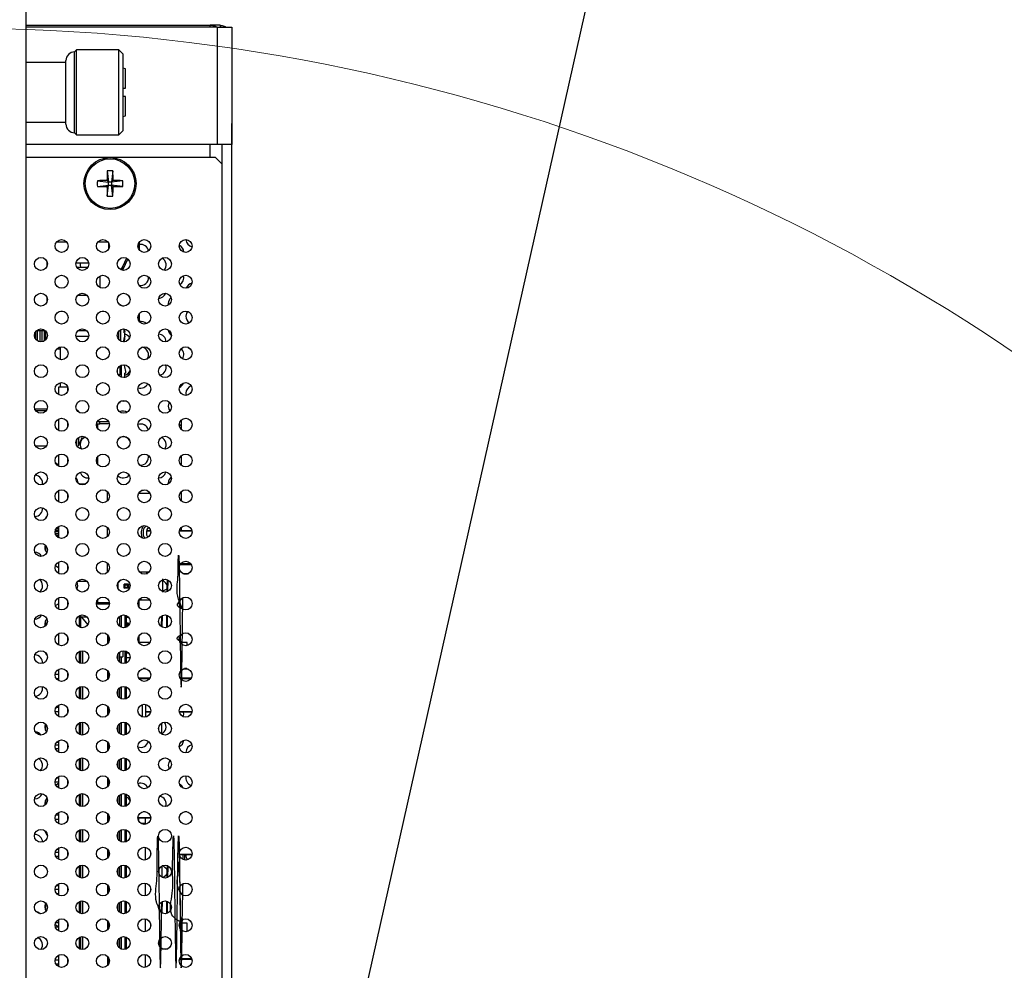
# Model space of a CAD drawing. Header units: millimetres. Extents: x 0 to 844, y -2 to 552.
# Tile 32 of 151: x 476 to 492, y 240 to 255. Entities that reach past the tile are written whole.
import ezdxf

# ---------------------------------------------------------------- set-up
doc = ezdxf.new("R2010")
doc.units = ezdxf.units.MM
doc.styles.get("Standard").update_dxf_attribs({"font": 'GOTHIC.TTF'})
doc.dimstyles.new('SLDDIMSTYLE3', dxfattribs={"dimtxt": 0.18, "dimasz": 3.9624, "dimexe": 0, "dimexo": 0.0625, "dimgap": 0, "dimtad": 0, "dimtih": 1, "dimtoh": 1, "dimdec": 0, "dimrnd": 1e-09, "dimzin": 0, "dimdsep": 46, "dimtxsty": 'STANDARD', "dimsah": 1, "dimcen": 0.09, "dimadec": 0, "dimazin": 0, "dimtfac": 3.9624, "dimtdec": 0, "dimtofl": 0, "dimtmove": 0, "dimatfit": 3, "dimfxl": 1, "dimfrac": 2, "dimtolj": 1, "dimtzin": 0, "dimarcsym": 0})

msp = doc.modelspace()

# ---------------------------------------------------------------- linework, layer by layer
at = {"color": 7, "linetype": 'Continuous', "lineweight": 25}
for p, q in [((476.5, 301.964), (476.5, 178.686)), ((476.5, 254.627), (479.331, 254.627)), ((479.437, 254.598), (476.5, 254.598)), ((479.483, 254.627), (479.331, 254.627)), ((479.331, 254.598), (479.331, 254.627)), ((479.437, 254.598), (479.437, 252.798)), ((479.437, 254.598), (479.665, 254.598)), ((479.483, 254.627), (479.483, 254.598)), ((479.665, 254.598), (479.665, 252.798)), ((477.28, 254.251), (477.247, 254.219)), ((477.247, 252.978), (477.247, 254.219)), ((477.93, 254.251), (477.28, 254.251)), ((477.28, 252.945), (477.28, 254.251)), ((477.995, 254.186), (477.93, 254.251)), ((477.93, 252.945), (477.93, 254.251)), ((477.995, 253.011), (477.995, 254.186)), ((477.116, 254.056), (476.5, 254.056)), ((477.116, 253.109), (477.116, 254.088)), ((478.028, 253.958), (477.995, 253.971)), ((478.028, 253.664), (478.028, 253.958)), ((477.995, 253.664), (478.028, 253.664)), ((478.028, 253.533), (477.995, 253.533)), ((478.028, 253.239), (478.028, 253.533)), ((477.995, 253.226), (478.028, 253.239)), ((476.5, 253.141), (477.116, 253.141)), ((479.665, 253.118), (479.665, 253.118)), ((479.665, 252.798), (479.665, 253.118)), ((477.247, 252.978), (477.28, 252.945)), ((477.28, 252.945), (477.93, 252.945)), ((477.93, 252.945), (477.995, 253.011)), ((479.437, 252.798), (476.5, 252.798)), ((479.665, 252.798), (479.437, 252.798)), ((479.513, 252.498), (479.513, 252.798)), ((479.516, 230.698), (479.516, 252.798)), ((479.665, 252.798), (479.665, 252.798)), ((479.665, 252.478), (479.665, 252.798)), ((479.665, 230.698), (479.665, 252.798)), ((479.413, 252.598), (476.5, 252.598)), ((479.513, 252.498), (479.413, 252.598)), ((479.513, 252.529), (479.516, 252.529)), ((479.513, 232.698), (479.513, 252.498)), ((479.665, 252.478), (479.665, 252.478)), ((477.75, 252.393), (477.77, 252.222)), ((477.837, 252.393), (477.816, 252.222)), ((477.598, 252.242), (477.77, 252.222)), ((477.598, 252.155), (477.77, 252.175)), ((477.747, 252.245), (477.77, 252.222)), ((477.77, 252.175), (477.747, 252.152)), ((477.75, 252.004), (477.77, 252.175)), ((477.816, 252.222), (477.77, 252.222)), ((477.77, 252.175), (477.77, 252.222)), ((477.77, 252.175), (477.816, 252.175)), ((477.816, 252.222), (477.839, 252.245)), ((477.988, 252.242), (477.816, 252.222)), ((477.816, 252.222), (477.816, 252.175)), ((477.839, 252.152), (477.816, 252.175)), ((477.988, 252.155), (477.816, 252.175)), ((477.837, 252.004), (477.816, 252.175)), ((477.127, 251.301), (476.971, 251.301)), ((477.762, 251.301), (477.606, 251.301)), ((477.767, 251.294), (477.767, 251.185)), ((478.244, 251.176), (478.244, 251.304)), ((476.821, 251.008), (476.821, 250.923)), ((476.83, 250.978), (476.821, 250.978)), ((477.465, 250.978), (477.269, 250.978)), ((478.048, 251.053), (477.986, 250.919)), ((478.065, 251.041), (477.986, 250.871)), ((477.449, 250.91), (477.284, 250.91)), ((477.635, 250.777), (477.635, 250.605)), ((477.986, 250.871), (477.984, 250.868)), ((477.986, 250.871), (477.986, 250.919)), ((477.986, 250.872), (477.989, 250.867)), ((477.443, 250.48), (477.291, 250.48)), ((478.07, 250.488), (478.101, 250.424)), ((476.821, 250.459), (476.821, 250.374)), ((477.94, 250.339), (477.999, 250.318)), ((478.687, 250.358), (478.689, 250.333)), ((477.035, 250.24), (477.064, 250.24)), ((477.67, 250.24), (477.699, 250.24)), ((478.244, 250.101), (478.244, 250.206)), ((478.223, 250.163), (478.237, 250.133)), ((478.244, 250.078), (478.244, 250.101)), ((476.651, 249.926), (476.651, 249.81)), ((476.665, 249.941), (476.799, 249.941)), ((476.751, 249.771), (476.751, 249.941)), ((477.3, 249.941), (477.434, 249.941)), ((477.952, 249.948), (477.958, 249.957)), ((477.465, 249.851), (477.269, 249.851)), ((477.028, 249.656), (476.972, 249.656)), ((479.516, 249.598), (479.513, 249.598)), ((477.907, 249.292), (477.907, 249.347)), ((477.947, 249.264), (477.922, 249.264)), ((477.947, 249.264), (477.947, 249.402)), ((478.021, 249.386), (478.022, 249.387)), ((477.028, 249.14), (477.028, 249.075)), ((477.142, 249.075), (477, 249.075)), ((477, 249.075), (477, 248.959)), ((477.142, 249.075), (477.142, 249.01)), ((478.958, 248.98), (478.963, 248.946)), ((477.922, 248.829), (477.947, 248.839)), ((477.947, 248.839), (477.947, 248.853)), ((476.637, 248.741), (476.826, 248.741)), ((476.81, 248.71), (476.654, 248.71)), ((477.907, 248.743), (477.907, 248.798)), ((477, 248.582), (477, 248.41)), ((477.142, 248.531), (477.142, 248.462)), ((477.586, 248.51), (477.635, 248.51)), ((477.598, 248.545), (477.77, 248.545)), ((477.6, 248.51), (477.6, 248.445)), ((477.635, 248.51), (477.635, 248.545)), ((477.782, 248.51), (477.635, 248.51)), ((478.888, 248.422), (478.888, 248.57)), ((478.888, 248.475), (478.855, 248.498)), ((476.647, 248.171), (476.817, 248.171)), ((476.791, 248.171), (476.798, 248.148)), ((476.8, 248.171), (476.8, 248.15)), ((477, 248.034), (477, 247.862)), ((477.142, 247.982), (477.142, 247.913)), ((477.6, 248), (477.6, 247.896)), ((478.87, 247.895), (478.888, 247.91)), ((478.888, 247.874), (478.888, 248.022)), ((476.805, 247.741), (476.819, 247.72)), ((478.687, 247.602), (478.687, 247.588)), ((477, 247.481), (476.998, 247.484)), ((477, 247.485), (477, 247.313)), ((477.313, 247.59), (477.421, 247.59)), ((477.75, 247.473), (477.75, 247.325)), ((478.236, 247.452), (478.236, 247.44)), ((478.888, 247.325), (478.888, 247.473)), ((477.142, 247.434), (477.142, 247.364)), ((477.143, 247.43), (477.142, 247.43)), ((477.147, 247.38), (477.142, 247.38)), ((478.409, 247.44), (478.229, 247.44)), ((476.8, 247.06), (476.8, 247.053)), ((477, 246.853), (476.95, 246.853)), ((476.954, 246.878), (477, 246.878)), ((476.965, 246.903), (477, 246.903)), ((477, 246.91), (476.97, 246.91)), ((476.987, 246.928), (477, 246.928)), ((477, 246.936), (477, 246.765)), ((477.142, 246.885), (477.142, 246.816)), ((477.142, 246.878), (477.145, 246.878)), ((477.148, 246.86), (477.142, 246.86)), ((477.148, 246.853), (477.142, 246.853)), ((477.75, 246.924), (477.75, 246.776)), ((478.362, 246.875), (478.415, 246.875)), ((478.859, 246.875), (479.05, 246.875)), ((478.888, 246.9), (478.876, 246.911)), ((478.888, 246.875), (478.888, 246.924)), ((476.953, 246.828), (477, 246.828)), ((476.963, 246.803), (477, 246.803)), ((476.982, 246.778), (477, 246.778)), ((476.991, 246.77), (477, 246.77)), ((477.142, 246.828), (477.146, 246.828)), ((477.142, 246.82), (477.144, 246.82)), ((476.8, 246.648), (476.8, 246.569)), ((476.986, 246.378), (477, 246.378)), ((477, 246.388), (477, 246.216)), ((477.142, 246.336), (477.142, 246.267)), ((477.148, 246.3), (477.142, 246.3)), ((477.75, 246.376), (477.75, 246.228)), ((478.242, 246.24), (478.397, 246.24)), ((478.356, 246.21), (478.356, 246.24)), ((479.038, 246.355), (478.871, 246.355)), ((477.444, 246.09), (477.29, 246.09)), ((477.956, 246.115), (477.916, 246.075)), ((478.359, 246.214), (478.359, 246.211)), ((478.672, 245.936), (478.675, 246.118)), ((478.682, 245.941), (478.685, 246.112)), ((478.926, 246.207), (478.983, 246.207)), ((477.916, 245.978), (477.916, 246.075)), ((478.026, 246.035), (478.011, 246.05)), ((478.075, 246.05), (478.011, 246.05)), ((478.011, 245.986), (478.011, 246.05)), ((478.011, 245.986), (478.026, 246.001)), ((478.075, 245.986), (478.011, 245.986)), ((478.06, 246.035), (478.026, 246.035)), ((478.026, 246.001), (478.026, 246.035)), ((478.026, 246.001), (478.06, 246.001)), ((478.06, 246.035), (478.075, 246.05)), ((478.06, 246.001), (478.06, 246.035)), ((478.075, 245.986), (478.06, 246.001)), ((478.075, 246.05), (478.075, 245.986)), ((477, 245.839), (477, 245.667)), ((477.142, 245.788), (477.142, 245.719)), ((477.6, 245.805), (477.6, 245.768)), ((478.236, 245.807), (478.236, 245.7)), ((478.236, 245.807), (478.266, 245.807)), ((478.266, 245.807), (478.402, 245.807)), ((477.142, 245.768), (477.147, 245.768)), ((477.586, 245.768), (477.782, 245.768)), ((476.8, 245.484), (476.8, 245.407)), ((477.317, 245.565), (477.317, 245.415)), ((477.347, 245.547), (477.347, 245.576)), ((477.347, 245.382), (477.347, 245.547)), ((477.354, 245.545), (477.347, 245.547)), ((477.354, 245.545), (477.45, 245.424)), ((477.441, 245.545), (477.354, 245.545)), ((477.914, 245.524), (477.93, 245.545)), ((477.93, 245.545), (477.928, 245.545)), ((477.937, 245.547), (477.93, 245.545)), ((477.937, 245.554), (477.937, 245.547)), ((477.937, 245.547), (477.937, 245.404)), ((477.967, 245.386), (477.967, 245.572)), ((478.042, 245.569), (478.042, 245.388)), ((478.042, 245.545), (478.075, 245.545)), ((478.585, 245.396), (478.587, 245.563)), ((478.595, 245.391), (478.597, 245.569)), ((478.665, 245.385), (478.667, 245.573)), ((478.675, 245.387), (478.677, 245.568)), ((476.79, 245.436), (476.794, 245.402)), ((477.297, 245.415), (477.347, 245.415)), ((477.297, 245.415), (477.297, 245.408)), ((478.075, 245.45), (478.042, 245.45)), ((478.06, 245.435), (478.042, 245.435)), ((478.042, 245.401), (478.06, 245.401)), ((478.06, 245.435), (478.075, 245.45)), ((478.06, 245.401), (478.06, 245.435)), ((478.061, 245.4), (478.06, 245.401)), ((478.075, 245.45), (478.075, 245.412)), ((477, 245.29), (477, 245.119)), ((477.142, 245.239), (477.142, 245.17)), ((477.148, 245.195), (477.142, 245.195)), ((477.142, 245.187), (477.147, 245.187)), ((477.758, 245.271), (477.758, 245.255)), ((477.758, 245.255), (477.77, 245.255)), ((477.758, 245.138), (477.758, 245.255)), ((477.778, 245.173), (477.778, 245.236)), ((478.236, 245.258), (478.236, 245.151)), ((478.903, 245.22), (478.904, 245.288)), ((478.404, 245.154), (478.236, 245.154)), ((478.404, 245.153), (478.236, 245.153)), ((478.909, 245.154), (478.869, 245.154)), ((478.979, 245.153), (478.87, 245.153)), ((478.979, 245.153), (478.909, 245.154)), ((478.979, 245.109), (478.979, 245.153)), ((476.8, 245.002), (476.8, 244.993)), ((477.317, 245.016), (477.317, 244.844)), ((477.347, 244.833), (477.347, 245.027)), ((477.368, 245.029), (477.368, 244.831)), ((477.917, 244.88), (477.917, 244.981)), ((477.937, 245.005), (477.937, 244.855)), ((477.937, 244.935), (477.987, 244.935)), ((477.967, 244.837), (477.967, 244.935)), ((477.987, 245.028), (477.987, 244.935)), ((478.042, 245.021), (478.042, 244.84)), ((478.08, 244.991), (478.042, 244.991)), ((478.042, 244.926), (478.101, 244.926)), ((477, 244.742), (477, 244.57)), ((478.338, 244.753), (478.301, 244.753)), ((478.973, 244.753), (478.936, 244.753)), ((477, 244.664), (476.951, 244.664)), ((477, 244.597), (476.97, 244.597)), ((477, 244.724), (476.977, 244.724)), ((477.142, 244.69), (477.142, 244.621)), ((477.148, 244.664), (477.142, 244.664)), ((477.147, 244.641), (477.142, 244.641)), ((477.758, 244.59), (477.758, 244.722)), ((477.778, 244.624), (477.778, 244.688)), ((478.234, 244.605), (478.405, 244.605)), ((478.869, 244.605), (479.04, 244.605)), ((477.317, 244.467), (477.317, 244.296)), ((477.347, 244.284), (477.347, 244.479)), ((477.368, 244.481), (477.368, 244.282)), ((477.917, 244.331), (477.917, 244.432)), ((477.937, 244.457), (477.937, 244.307)), ((477.967, 244.289), (477.967, 244.474)), ((478.042, 244.472), (478.042, 244.291)), ((476.816, 244.329), (476.808, 244.319)), ((476.958, 244.146), (476.976, 244.156)), ((477, 244.156), (476.963, 244.156)), ((477, 244.193), (477, 244.021)), ((477.142, 244.142), (477.142, 244.073)), ((477.758, 244.041), (477.758, 244.173)), ((477.778, 244.075), (477.778, 244.139)), ((478.34, 244.01), (478.34, 244.204)), ((477, 244.089), (476.952, 244.089)), ((477, 244.029), (476.989, 244.029)), ((477.147, 244.089), (477.142, 244.089)), ((478.416, 244.085), (478.34, 244.085)), ((479.051, 244.085), (478.858, 244.085)), ((476.8, 243.905), (476.8, 243.812)), ((477.317, 243.919), (477.317, 243.747)), ((477.347, 243.736), (477.347, 243.93)), ((477.368, 243.932), (477.368, 243.734)), ((477.917, 243.783), (477.917, 243.883)), ((477.937, 243.908), (477.937, 243.758)), ((477.967, 243.74), (477.967, 243.926)), ((478.042, 243.923), (478.042, 243.742)), ((478.59, 243.788), (478.59, 243.92)), ((477, 243.581), (476.953, 243.581)), ((477, 243.521), (476.958, 243.521)), ((476.974, 243.623), (477, 243.623)), ((477, 243.644), (477, 243.473)), ((477.142, 243.593), (477.142, 243.524)), ((477.146, 243.581), (477.142, 243.581)), ((477.758, 243.493), (477.758, 243.625)), ((477.778, 243.527), (477.778, 243.59)), ((477.317, 243.37), (477.317, 243.199)), ((477.347, 243.187), (477.347, 243.381)), ((477.368, 243.383), (477.368, 243.185)), ((477.967, 243.191), (477.967, 243.377)), ((478.042, 243.375), (478.042, 243.194)), ((478.958, 243.467), (478.958, 243.46)), ((477.917, 243.234), (477.917, 243.335)), ((477.937, 243.359), (477.937, 243.209)), ((478.042, 243.358), (478.057, 243.367)), ((477, 243.073), (476.973, 243.073)), ((476.987, 243.087), (477, 243.087)), ((477, 243.096), (477, 242.924)), ((477.758, 242.944), (477.758, 243.076)), ((477, 243.013), (476.95, 243.013)), ((477, 242.946), (476.974, 242.946)), ((477.142, 243.045), (477.142, 242.975)), ((477.148, 243.013), (477.142, 243.013)), ((477.146, 242.99), (477.142, 242.989)), ((477.778, 242.978), (477.778, 243.042)), ((476.824, 242.772), (476.824, 242.738)), ((477.317, 242.821), (477.317, 242.65)), ((477.347, 242.639), (477.347, 242.833)), ((477.368, 242.835), (477.368, 242.637)), ((477.917, 242.685), (477.917, 242.786)), ((477.937, 242.811), (477.937, 242.661)), ((477.967, 242.643), (477.967, 242.828)), ((478.042, 242.826), (478.042, 242.645)), ((476.79, 242.679), (476.792, 242.657)), ((476.8, 242.728), (476.8, 242.664)), ((476.824, 242.738), (476.831, 242.735)), ((477, 242.505), (476.96, 242.505)), ((477, 242.547), (477, 242.375)), ((477.142, 242.496), (477.142, 242.427)), ((477.758, 242.395), (477.758, 242.527)), ((477.778, 242.429), (477.778, 242.493)), ((478.22, 242.464), (478.232, 242.464)), ((478.315, 242.464), (478.22, 242.464)), ((478.232, 242.464), (478.232, 242.414)), ((478.232, 242.464), (478.332, 242.464)), ((478.232, 242.464), (478.232, 242.464)), ((478.415, 242.464), (478.315, 242.464)), ((478.332, 242.464), (478.415, 242.464)), ((478.332, 242.464), (478.332, 242.363)), ((478.332, 242.464), (478.332, 242.464)), ((478.415, 242.464), (478.415, 242.435)), ((478.415, 242.464), (478.415, 242.464)), ((477, 242.438), (476.953, 242.438)), ((477, 242.378), (476.996, 242.378)), ((477.146, 242.438), (477.142, 242.438)), ((478.265, 242.379), (478.332, 242.379)), ((476.8, 242.259), (476.8, 242.237)), ((477.317, 242.273), (477.317, 242.101)), ((477.347, 242.09), (477.347, 242.284)), ((477.368, 242.286), (477.368, 242.088)), ((477.917, 242.137), (477.917, 242.237)), ((477.937, 242.262), (477.937, 242.112)), ((477.967, 242.094), (477.967, 242.28)), ((478.042, 242.277), (478.042, 242.096)), ((478.332, 242.011), (478.332, 241.814)), ((477, 241.93), (476.952, 241.93)), ((477, 241.87), (476.96, 241.87)), ((477, 241.997), (476.997, 241.997)), ((477, 241.998), (477, 241.827)), ((477.142, 241.947), (477.142, 241.878)), ((477.147, 241.93), (477.142, 241.93)), ((477.758, 241.847), (477.758, 241.979)), ((477.778, 241.881), (477.778, 241.944)), ((478.415, 241.939), (478.415, 241.887)), ((478.416, 241.9), (478.418, 241.9)), ((478.856, 241.9), (479.053, 241.9)), ((478.915, 241.824), (478.917, 241.9)), ((478.936, 241.9), (478.937, 241.816)), ((477.317, 241.724), (477.317, 241.553)), ((477.347, 241.541), (477.347, 241.735)), ((477.368, 241.737), (477.368, 241.539)), ((477.937, 241.713), (477.937, 241.563)), ((477.967, 241.546), (477.967, 241.731)), ((478.042, 241.729), (478.042, 241.548)), ((478.591, 241.553), (478.594, 241.727)), ((478.681, 241.551), (478.683, 241.711)), ((477.917, 241.588), (477.917, 241.689)), ((477, 241.422), (476.969, 241.422)), ((477, 241.45), (477, 241.278)), ((477.758, 241.298), (477.758, 241.43)), ((478.332, 241.462), (478.332, 241.266)), ((478.908, 241.279), (478.91, 241.452)), ((477, 241.362), (476.95, 241.362)), ((477, 241.295), (476.978, 241.295)), ((477.142, 241.399), (477.142, 241.329)), ((477.148, 241.362), (477.142, 241.362)), ((477.142, 241.34), (477.146, 241.34)), ((477.778, 241.332), (477.778, 241.396)), ((478.415, 241.39), (478.415, 241.338)), ((476.8, 241.152), (476.8, 241.055)), ((477.317, 241.175), (477.317, 241.004)), ((477.347, 240.993), (477.347, 241.187)), ((477.368, 241.189), (477.368, 240.991)), ((477.917, 241.039), (477.917, 241.14)), ((477.937, 241.165), (477.937, 241.015)), ((477.967, 240.997), (477.967, 241.182)), ((478.042, 241.18), (478.042, 240.999)), ((478.594, 241.018), (478.596, 241.179)), ((478.674, 240.998), (478.676, 241.179)), ((478.584, 241.008), (478.585, 241.074)), ((478.674, 240.998), (478.674, 241.017)), ((477, 240.854), (476.958, 240.854)), ((477, 240.901), (477, 240.73)), ((477.142, 240.85), (477.142, 240.781)), ((477.758, 240.749), (477.758, 240.881)), ((477.778, 240.784), (477.778, 240.847)), ((478.332, 240.914), (478.332, 240.717)), ((478.415, 240.841), (478.415, 240.789)), ((478.909, 240.847), (478.86, 240.847)), ((478.979, 240.846), (478.86, 240.846)), ((478.979, 240.846), (478.909, 240.847)), ((478.978, 240.719), (478.979, 240.846)), ((477, 240.787), (476.954, 240.787)), ((477.142, 240.794), (477.146, 240.793)), ((477.144, 240.787), (477.142, 240.787)), ((477.317, 240.627), (477.317, 240.455)), ((477.347, 240.444), (477.347, 240.638)), ((477.368, 240.64), (477.368, 240.442)), ((477.917, 240.491), (477.917, 240.591)), ((477.937, 240.616), (477.937, 240.466)), ((477.967, 240.448), (477.967, 240.634)), ((478.042, 240.632), (478.042, 240.451)), ((477, 240.346), (476.99, 240.346)), ((477, 240.353), (477, 240.181)), ((478.332, 240.365), (478.332, 240.169)), ((478.665, 240.446), (478.608, 240.446)), ((477, 240.279), (476.951, 240.279)), ((477, 240.219), (476.963, 240.219)), ((476.967, 240.212), (476.977, 240.219)), ((477.142, 240.301), (477.142, 240.232)), ((477.143, 240.3), (477.142, 240.3)), ((477.148, 240.279), (477.142, 240.279)), ((477.758, 240.201), (477.758, 240.333)), ((477.778, 240.235), (477.778, 240.299)), ((478.415, 240.293), (478.415, 240.241)), ((478.861, 240.298), (479.048, 240.298))]:
    msp.add_line(p, q, dxfattribs=at)
at = {"color": 8, "linetype": 'Continuous', "lineweight": 25}
for p, q in [((479.331, 252.598), (479.331, 252.798)), ((478.237, 251.294), (478.237, 251.185)), ((476.681, 249.783), (476.681, 249.941)), ((476.721, 249.769), (476.721, 249.941)), ((476.781, 249.941), (476.781, 249.782)), ((476.801, 249.939), (476.801, 249.797)), ((477.921, 249.926), (477.921, 249.81)), ((477.952, 249.954), (477.952, 249.948)), ((477.952, 249.948), (477.952, 249.782)), ((476.997, 249.656), (476.997, 249.678)), ((477.004, 249.682), (477.004, 249.656)), ((477.935, 249.264), (477.935, 249.247)), ((477.965, 249.411), (477.965, 249.227)), ((477.307, 248.703), (477.307, 248.691)), ((477.277, 248.263), (477.277, 248.181)), ((477.307, 248.301), (477.307, 248.177)), ((478.417, 246.865), (478.36, 246.865)), ((479.052, 246.865), (478.856, 246.865)), ((479.042, 246.348), (478.867, 246.348)), ((478.879, 246.365), (479.03, 246.365)), ((478.359, 246.214), (478.366, 246.214)), ((478.908, 246.214), (479.001, 246.214)), ((478.266, 245.836), (478.266, 245.807)), ((477.142, 245.748), (477.148, 245.748)), ((477.585, 245.748), (477.783, 245.748)), ((478.022, 245.576), (478.022, 245.382)), ((478.022, 245.027), (478.022, 244.833)), ((478.994, 244.747), (478.915, 244.747)), ((478.23, 244.613), (478.409, 244.613)), ((478.398, 244.595), (478.241, 244.595)), ((478.865, 244.613), (479.044, 244.613)), ((479.033, 244.595), (478.876, 244.595)), ((478.022, 244.478), (478.022, 244.285)), ((478.29, 244.013), (478.29, 244.202)), ((478.34, 244.095), (478.418, 244.095)), ((478.856, 244.095), (479.053, 244.095)), ((478.022, 243.93), (478.022, 243.736)), ((478.54, 243.812), (478.54, 243.853)), ((478.022, 243.381), (478.022, 243.187)), ((478.022, 242.833), (478.022, 242.639)), ((478.338, 242.558), (478.3, 242.558)), ((478.973, 242.558), (478.935, 242.558)), ((478.022, 242.284), (478.022, 242.09)), ((478.415, 241.907), (478.418, 241.907)), ((478.855, 241.907), (479.053, 241.907)), ((478.022, 241.735), (478.022, 241.541)), ((478.022, 241.187), (478.022, 240.993)), ((478.022, 240.638), (478.022, 240.444)), ((478.416, 240.288), (478.415, 240.288)), ((479.051, 240.288), (478.858, 240.288)), ((478.863, 240.306), (479.045, 240.306))]:
    msp.add_line(p, q, dxfattribs=at)
at = {"color": 7, "linetype": 'Continuous', "lineweight": 25, "flags": 128}
for points in [[(477.335, 250.978), (477.332, 250.949), (477.338, 250.91)], [(477.986, 250.919), (477.961, 250.886), (477.953, 250.879)], [(478.984, 250.237), (478.967, 250.207), (478.958, 250.162)], [(478.416, 250.165), (478.416, 250.162), (478.418, 250.137)], [(478.024, 249.93), (478.023, 249.93), (478.022, 249.93), (478.02, 249.93), (478.018, 249.93), (478.016, 249.929), (478.014, 249.929), (478.011, 249.929), (478.008, 249.928)], [(478.009, 249.908), (478.009, 249.911), (478.008, 249.918)], [(478.008, 249.908), (478.011, 249.908), (478.014, 249.908), (478.016, 249.908), (478.018, 249.907), (478.02, 249.907), (478.022, 249.907), (478.023, 249.907), (478.024, 249.907)], [(478.018, 249.857), (478.018, 249.857), (478.02, 249.857), (478.022, 249.857), (478.023, 249.857), (478.024, 249.857)], [(478.99, 249.686), (478.993, 249.684), (479.029, 249.659)], [(478.022, 249.387), (478.017, 249.404), (478.012, 249.418)], [(478.037, 249.291), (478.036, 249.291), (478.035, 249.291), (478.033, 249.291), (478.031, 249.29), (478.029, 249.29), (478.027, 249.29), (478.024, 249.29), (478.021, 249.289)], [(477.968, 248.864), (477.993, 248.861), (478.028, 248.866)], [(478.703, 248.844), (478.696, 248.829), (478.687, 248.783)], [(477.319, 248.684), (477.317, 248.688), (477.307, 248.703)], [(478.615, 248.674), (478.58, 248.696), (478.566, 248.701)], [(478.687, 248.783), (478.696, 248.738), (478.713, 248.708)], [(477.366, 248.321), (477.366, 248.321), (477.363, 248.309)], [(477.332, 248.192), (477.341, 248.147), (477.353, 248.124)], [(477, 247.875), (476.993, 247.883), (476.959, 247.906)], [(478.266, 247.483), (478.309, 247.492), (478.322, 247.498)], [(476.991, 247.319), (476.993, 247.321), (477, 247.328)], [(476.972, 246.91), (476.993, 246.927), (476.994, 246.928)], [(477, 246.3), (476.993, 246.308), (476.955, 246.333)], [(477.422, 245.945), (477.405, 245.94), (477.388, 245.931)], [(476.956, 245.72), (476.993, 245.745), (477, 245.753)], [(476.823, 245.518), (476.799, 245.481), (476.79, 245.436)], [(476.999, 245.119), (476.993, 245.126), (476.972, 245.143)], [(478.917, 244.015), (478.925, 244.057), (478.921, 244.085)], [(476.799, 243.906), (476.799, 243.906), (476.79, 243.86)], [(476.79, 243.86), (476.799, 243.815), (476.818, 243.784)], [(478.564, 243.351), (478.58, 243.357), (478.618, 243.381)], [(478.714, 243.346), (478.696, 243.315), (478.687, 243.27)], [(478.687, 243.27), (478.696, 243.224), (478.703, 243.21)], [(476.961, 242.966), (476.993, 242.989), (477, 242.996)], [(478.101, 242.729), (478.077, 242.763), (478.042, 242.787)], [(476.824, 242.763), (476.799, 242.725), (476.79, 242.679)], [(477, 241.968), (476.993, 241.976), (476.982, 241.985)], [(476.803, 241.159), (476.799, 241.149), (476.79, 241.104)], [(476.79, 241.104), (476.799, 241.058), (476.813, 241.033)], [(476.722, 240.991), (476.683, 241.017), (476.657, 241.024)]]:
    msp.add_lwpolyline(points, dxfattribs=at)
at = {"color": 7, "linetype": 'Continuous', "lineweight": 25}
for centre, radius in [((477.793, 252.198), 0.4), ((477.793, 252.198), 0.38), ((477.049, 251.24), 0.0991), ((477.684, 251.24), 0.0991), ((478.319, 251.24), 0.0991), ((478.954, 251.24), 0.0991), ((476.732, 250.965), 0.0991), ((477.367, 250.965), 0.0991), ((478.002, 250.965), 0.0991), ((478.637, 250.965), 0.0991), ((477.049, 250.691), 0.0991), ((477.684, 250.691), 0.0991), ((478.319, 250.691), 0.0991), ((478.954, 250.691), 0.0991), ((476.732, 250.417), 0.0991), ((477.367, 250.417), 0.0991), ((478.002, 250.417), 0.0991), ((478.637, 250.417), 0.0991), ((477.049, 250.142), 0.0991), ((477.684, 250.142), 0.0991), ((478.319, 250.142), 0.0991), ((478.954, 250.142), 0.0991), ((476.732, 249.868), 0.0991), ((477.367, 249.868), 0.0991), ((478.002, 249.868), 0.0991), ((478.637, 249.868), 0.0991), ((477.049, 249.594), 0.0991), ((477.684, 249.594), 0.0991), ((478.319, 249.594), 0.0991), ((478.954, 249.594), 0.0991), ((476.732, 249.319), 0.0991), ((477.367, 249.319), 0.0991), ((478.002, 249.319), 0.0991), ((478.637, 249.319), 0.0991), ((477.049, 249.045), 0.0991), ((477.684, 249.045), 0.0991), ((478.319, 249.045), 0.0991), ((478.954, 249.045), 0.0991), ((476.732, 248.771), 0.0991), ((477.367, 248.771), 0.0991), ((478.002, 248.771), 0.0991), ((478.637, 248.771), 0.0991), ((477.049, 248.496), 0.0991), ((477.684, 248.496), 0.0991), ((478.319, 248.496), 0.0991), ((478.954, 248.496), 0.0991), ((476.732, 248.222), 0.0991), ((477.367, 248.222), 0.0991), ((478.002, 248.222), 0.0991), ((478.637, 248.222), 0.0991), ((477.049, 247.948), 0.0991), ((477.684, 247.948), 0.0991), ((478.319, 247.948), 0.0991), ((478.954, 247.948), 0.0991), ((476.732, 247.673), 0.0991), ((477.367, 247.673), 0.0991), ((478.002, 247.673), 0.0991), ((478.637, 247.673), 0.0991), ((477.049, 247.399), 0.0991), ((477.684, 247.399), 0.0991), ((478.319, 247.399), 0.0991), ((478.954, 247.399), 0.0991), ((476.732, 247.125), 0.0991), ((477.367, 247.125), 0.0991), ((478.002, 247.125), 0.0991), ((478.637, 247.125), 0.0991), ((477.049, 246.85), 0.0991), ((477.684, 246.85), 0.0991), ((478.319, 246.85), 0.0991), ((478.954, 246.85), 0.0991), ((476.732, 246.576), 0.0991), ((477.367, 246.576), 0.0991), ((478.002, 246.576), 0.0991), ((478.637, 246.576), 0.0991), ((477.049, 246.302), 0.0991), ((477.684, 246.302), 0.0991), ((478.319, 246.302), 0.0991), ((478.954, 246.302), 0.0991), ((476.732, 246.027), 0.0991), ((477.367, 246.027), 0.0991), ((478.002, 246.027), 0.0991), ((478.637, 246.027), 0.0991), ((477.049, 245.753), 0.0991), ((477.684, 245.753), 0.0991), ((478.319, 245.753), 0.0991), ((478.954, 245.753), 0.0991), ((476.732, 245.479), 0.0991), ((477.367, 245.479), 0.0991), ((478.002, 245.479), 0.0991), ((478.637, 245.479), 0.0991), ((477.049, 245.204), 0.0991), ((477.684, 245.204), 0.0991), ((478.319, 245.204), 0.0991), ((478.954, 245.204), 0.0991), ((476.732, 244.93), 0.0991), ((477.367, 244.93), 0.0991), ((478.002, 244.93), 0.0991), ((478.637, 244.93), 0.0991), ((477.049, 244.656), 0.0991), ((477.684, 244.656), 0.0991), ((478.319, 244.656), 0.0991), ((478.954, 244.656), 0.0991), ((476.732, 244.382), 0.0991), ((477.367, 244.382), 0.0991), ((478.002, 244.382), 0.0991), ((478.637, 244.382), 0.0991), ((477.049, 244.107), 0.0991), ((477.684, 244.107), 0.0991), ((478.319, 244.107), 0.0991), ((478.954, 244.107), 0.0991), ((476.732, 243.833), 0.0991), ((477.367, 243.833), 0.0991), ((478.002, 243.833), 0.0991), ((478.637, 243.833), 0.0991), ((477.049, 243.559), 0.0991), ((477.684, 243.559), 0.0991), ((478.319, 243.559), 0.0991), ((478.954, 243.559), 0.0991), ((476.732, 243.284), 0.0991), ((477.367, 243.284), 0.0991), ((478.002, 243.284), 0.0991), ((478.637, 243.284), 0.0991), ((477.049, 243.01), 0.0991), ((477.684, 243.01), 0.0991), ((478.319, 243.01), 0.0991), ((478.954, 243.01), 0.0991), ((476.732, 242.736), 0.0991), ((477.367, 242.736), 0.0991), ((478.002, 242.736), 0.0991), ((478.637, 242.736), 0.0991), ((477.049, 242.461), 0.0991), ((477.684, 242.461), 0.0991), ((478.319, 242.461), 0.0991), ((478.954, 242.461), 0.0991), ((476.732, 242.187), 0.0991), ((477.367, 242.187), 0.0991), ((478.002, 242.187), 0.0991), ((478.637, 242.187), 0.0991), ((477.049, 241.913), 0.0991), ((477.684, 241.913), 0.0991), ((478.319, 241.913), 0.0991), ((478.954, 241.913), 0.0991), ((476.732, 241.638), 0.0991), ((477.367, 241.638), 0.0991), ((478.002, 241.638), 0.0991), ((478.637, 241.638), 0.0991), ((477.049, 241.364), 0.0991), ((477.684, 241.364), 0.0991), ((478.319, 241.364), 0.0991), ((478.954, 241.364), 0.0991), ((476.732, 241.09), 0.0991), ((477.367, 241.09), 0.0991), ((478.002, 241.09), 0.0991), ((478.637, 241.09), 0.0991), ((477.049, 240.815), 0.0991), ((477.684, 240.815), 0.0991), ((478.319, 240.815), 0.0991), ((478.954, 240.815), 0.0991), ((476.732, 240.541), 0.0991), ((477.367, 240.541), 0.0991), ((478.002, 240.541), 0.0991), ((478.637, 240.541), 0.0991), ((477.049, 240.267), 0.0991), ((477.684, 240.267), 0.0991), ((478.319, 240.267), 0.0991), ((478.954, 240.267), 0.0991)]:
    msp.add_circle(centre, radius, dxfattribs=at)
at = {"color": 7, "linetype": 'Continuous', "lineweight": 18}
msp.add_arc((475.438, 225.625), 28.957, 4.8799, 356.8317, dxfattribs=at)
at = {"color": 7, "linetype": 'Continuous', "lineweight": 25}
for centre, radius, start, end in [((477.247, 254.088), 0.131, 90, 180), ((477.247, 253.109), 0.131, 180, 270), ((484.245, 252.202), 6.499, 178.3165, 179.6268), ((477.793, 251.427), 0.967, 87.4206, 92.5794), ((471.341, 252.202), 6.499, 0.3732, 1.6835), ((478.564, 252.198), 0.967, 177.4206, 182.5794), ((477.789, 245.748), 6.497, 90.3733, 91.684), ((477.789, 258.658), 6.506, 268.3169, 269.6258), ((484.245, 252.195), 6.499, 180.3732, 181.6835), ((471.341, 252.195), 6.499, 358.3165, 359.6268), ((477.797, 245.748), 6.497, 88.316, 89.6267), ((477.797, 258.658), 6.506, 270.3742, 271.6831), ((477.022, 252.198), 0.967, 357.4206, 2.5794), ((477.793, 252.969), 0.966, 267.4182, 272.5818), ((478.264, 251.146), 0.119, 7.912, 99.6462), ((478.806, 251.146), 0.119, 359.4651, 64.8474), ((479.077, 251.343), 0.119, 182.1532, 258.2683), ((478.535, 250.949), 0.119, 316.6057, 61.2236), ((478.806, 250.752), 0.119, 299.6696, 15.443), ((478.264, 250.752), 0.119, 256.8869, 7.5113), ((479.077, 250.555), 0.119, 102.2233, 161.9528), ((478.535, 250.555), 0.119, 272.4509, 340.2469), ((478.806, 250.358), 0.119, 129.5083, 180), ((478.168, 250.101), 0.0757, 344.9957, 25.0911), ((478.264, 249.965), 0.119, 44.2469, 99.6462), ((479.077, 250.162), 0.119, 180, 237.0328), ((477.921, 249.966), 0.036, 275.8874, 328.2737), ((477.432, 249.943), 0.577, 356.5189, 2.3159), ((477.523, 249.943), 0.502, 344.8309, 355.8109), ((477.523, 249.893), 0.502, 4.1896, 8.217), ((477.993, 249.768), 0.119, 31.9642, 75.8229), ((478.535, 249.768), 0.119, 1.2422, 87.6521), ((478.806, 249.965), 0.119, 185.5023, 234.098), ((477.527, 249.943), 0.5, 339.5886, 344.6676), ((477.523, 249.893), 0.502, 344.8311, 355.8109), ((477.647, 249.309), 0.62, 54.2162, 54.3374), ((478.264, 249.571), 0.119, 326.1184, 78.3918), ((478.806, 249.571), 0.119, 327.5889, 49.8382), ((478.535, 249.374), 0.119, 281.9963, 21.7212), ((477.536, 249.254), 0.502, 4.1891, 15.168), ((477.445, 249.254), 0.577, 356.5219, 3.4781), ((477.993, 249.374), 0.119, 284.3192, 335.2527), ((478.264, 249.177), 0.119, 249.7139, 336.0015), ((478.806, 249.177), 0.119, 296.3594, 340.4006), ((479.077, 248.98), 0.119, 107.6403, 180), ((477.277, 248.684), 0.036, 31.7263, 82.2276), ((477.993, 248.586), 0.119, 58.1257, 116.1705), ((478.264, 248.389), 0.119, 13.6729, 111.3351), ((476.882, 248.44), 0.5, 328.2737, 344.6676), ((477.451, 248.192), 0.119, 105.9811, 180), ((477.594, 248.629), 0.394, 234.2081, 234.3984), ((477.993, 248.192), 0.119, 28.969, 116.4839), ((478.535, 248.192), 0.119, 324.3586, 67.896), ((477.277, 248.196), 0.036, 287.9805, 328.2737), ((478.264, 247.996), 0.119, 263.2098, 15.3911), ((477.451, 247.799), 0.119, 195.213, 277.2497), ((478.535, 247.799), 0.119, 271.5793, 346.7983), ((476.638, 247.602), 0.119, 347.9104, 86.5287), ((477.18, 247.602), 0.119, 359.884, 41.9782), ((477.993, 247.799), 0.119, 226.5232, 321.8617), ((478.806, 247.602), 0.119, 127.5032, 180), ((476.638, 247.208), 0.119, 270.9331, 6.2126), ((476.909, 247.011), 0.119, 133.1054, 161.3834), ((476.909, 246.617), 0.119, 162.7516, 223.4445), ((476.638, 246.42), 0.119, 28.7373, 88.8953), ((476.638, 246.026), 0.119, 306.7631, 54.4076), ((477.18, 246.026), 0.119, 332.4475, 28.142), ((476.638, 245.633), 0.119, 270.7432, 332.2577), ((476.638, 244.845), 0.119, 354.7434, 89.414), ((476.909, 245.042), 0.119, 197.2809, 227.3424), ((476.638, 244.451), 0.119, 273.9701, 13.0903), ((478.535, 243.86), 0.119, 293.0091, 36.741), ((476.638, 243.664), 0.119, 36.1631, 85.6078), ((478.54, 243.788), 0.05, 317.697, 0), ((478.264, 243.664), 0.119, 248.7156, 347.134), ((478.806, 243.664), 0.119, 294.6268, 354.8812), ((479.077, 243.467), 0.119, 102.7841, 180), ((476.638, 243.27), 0.119, 315.0754, 62.3818), ((479.077, 243.073), 0.119, 162.5365, 251.8867), ((478.264, 242.876), 0.119, 24.7905, 110.0853), ((478.806, 242.876), 0.119, 20.758, 63.3069), ((476.638, 242.876), 0.119, 268.8194, 338.9681), ((478.535, 242.679), 0.119, 339.3092, 78.6408), ((476.638, 242.088), 0.119, 1.3113, 91.2761), ((476.909, 242.285), 0.119, 189.0919, 229.0561), ((479.077, 241.891), 0.119, 175.9506, 218.1552), ((476.909, 240.71), 0.119, 40.2297, 69.3997), ((476.638, 240.513), 0.119, 323.3549, 69.7118)]:
    msp.add_arc(centre, radius, start, end, dxfattribs=at)
for points, knots in [([(479.426, 254.598), (479.425, 254.6), (479.407, 254.615), (479.372, 254.624), (479.34, 254.626), (479.331, 254.627)], [0, 0, 0, 0, 0.05228, 0.708747, 1, 1, 1, 1]), ([(479.483, 254.627), (479.504, 254.625), (479.537, 254.623), (479.565, 254.605), (479.576, 254.598)], [0, 0, 0, 0, 0.632118, 1, 1, 1, 1]), ([(477.028, 249.688), (477.028, 249.682), (477.028, 249.672), (477.028, 249.61), (477.028, 249.557), (477.028, 249.514), (477.028, 249.498)], [0, 0, 0, 0, 0.413272, 0.635741, 0.862938, 1, 1, 1, 1]), ([(478.305, 246.84), (478.307, 246.864), (478.31, 246.902), (478.334, 246.933), (478.344, 246.945)], [0, 0, 0, 0, 0.599701, 1, 1, 1, 1]), ([(478.376, 246.775), (478.372, 246.781), (478.358, 246.799), (478.353, 246.84), (478.36, 246.887), (478.379, 246.911), (478.387, 246.922)], [0, 0, 0, 0, 0.129597, 0.436576, 0.743555, 1, 1, 1, 1]), ([(478.331, 246.754), (478.327, 246.76), (478.308, 246.785), (478.307, 246.817), (478.305, 246.84)], [0, 0, 0, 0, 0.254661, 1, 1, 1, 1]), ([(478.909, 245.668), (478.877, 245.734), (478.798, 245.902), (478.846, 246.161), (478.837, 246.372), (478.844, 246.492), (478.848, 246.503), (478.852, 246.406), (478.856, 246.21), (478.86, 245.937), (478.864, 245.616), (478.869, 245.28), (478.873, 244.966), (478.877, 244.706), (478.881, 244.528), (478.885, 244.452), (478.889, 244.484), (478.894, 244.623), (478.898, 244.852), (478.902, 245.149), (478.906, 245.477), (478.909, 245.721), (478.911, 245.83), (478.911, 245.842)], [0, 0, 0, 0, 0.033546, 0.084076, 0.134604, 0.185132, 0.235662, 0.286195, 0.336727, 0.387257, 0.437785, 0.488313, 0.538844, 0.589377, 0.639909, 0.690439, 0.740966, 0.791495, 0.842026, 0.892559, 0.943091, 0.99362, 1, 1, 1, 1]), ([(478.592, 245.941), (478.626, 245.955), (478.726, 245.996), (478.647, 246.069), (478.595, 246.117)], [0, 0, 0, 0, 0.334763, 1, 1, 1, 1]), ([(478.602, 245.926), (478.602, 245.946), (478.603, 246.027), (478.604, 246.086), (478.605, 246.13)], [0, 0, 0, 0, 0.259674, 1, 1, 1, 1]), ([(478.911, 245.666), (478.878, 245.681), (478.783, 245.722), (478.864, 245.796), (478.916, 245.843)], [0, 0, 0, 0, 0.35499, 1, 1, 1, 1]), ([(478.902, 245.154), (478.863, 245.175), (478.783, 245.217), (478.863, 245.264), (478.904, 245.288)], [0, 0, 0, 0, 0.490971, 1, 1, 1, 1]), ([(478.584, 241.008), (478.553, 241.061), (478.466, 241.211), (478.524, 241.507), (478.511, 241.799), (478.52, 242.03), (478.523, 242.169), (478.527, 242.202), (478.531, 242.126), (478.535, 241.949), (478.539, 241.69), (478.544, 241.375), (478.548, 241.04), (478.552, 240.718), (478.556, 240.445), (478.56, 240.249), (478.564, 240.151), (478.569, 240.162), (478.573, 240.28), (478.577, 240.493), (478.581, 240.778), (478.584, 241.019), (478.586, 241.151), (478.586, 241.173)], [0, 0, 0, 0, 0.028239, 0.078842, 0.129447, 0.180051, 0.230652, 0.281251, 0.331853, 0.382456, 0.433061, 0.483664, 0.534265, 0.584864, 0.635466, 0.686071, 0.736675, 0.787278, 0.837878, 0.888478, 0.93908, 0.989685, 1, 1, 1, 1]), ([(478.902, 240.847), (478.838, 240.884), (478.672, 240.981), (478.771, 241.318), (478.746, 241.626), (478.758, 241.903), (478.76, 242.098), (478.765, 242.195), (478.769, 242.185), (478.773, 242.067), (478.777, 241.854), (478.781, 241.569), (478.785, 241.242), (478.789, 240.908), (478.794, 240.601), (478.798, 240.356), (478.802, 240.197), (478.806, 240.143), (478.81, 240.197), (478.814, 240.355), (478.819, 240.6), (478.823, 240.906), (478.827, 241.24), (478.831, 241.567), (478.835, 241.853), (478.839, 242.066), (478.844, 242.184), (478.848, 242.196), (478.852, 242.099), (478.856, 241.903), (478.86, 241.63), (478.864, 241.309), (478.869, 240.973), (478.873, 240.659), (478.877, 240.399), (478.881, 240.221), (478.885, 240.145), (478.889, 240.178), (478.894, 240.315), (478.898, 240.546), (478.901, 240.761), (478.903, 240.893), (478.903, 240.917)], [0, 0, 0, 0, 0.016136, 0.041881, 0.067628, 0.093376, 0.119123, 0.144868, 0.170613, 0.196359, 0.222106, 0.247853, 0.2736, 0.299345, 0.32509, 0.350836, 0.376583, 0.402331, 0.428077, 0.453823, 0.479568, 0.505314, 0.531061, 0.556809, 0.582555, 0.6083, 0.634045, 0.659791, 0.685539, 0.711286, 0.737032, 0.762777, 0.788523, 0.814269, 0.840017, 0.865764, 0.89151, 0.917255, 0.943, 0.968747, 0.994494, 1, 1, 1, 1]), ([(478.601, 241.548), (478.638, 241.572), (478.725, 241.629), (478.648, 241.693), (478.604, 241.73)], [0, 0, 0, 0, 0.421614, 1, 1, 1, 1]), ([(478.671, 241.546), (478.672, 241.593), (478.672, 241.662), (478.673, 241.713), (478.674, 241.729)], [0, 0, 0, 0, 0.685497, 1, 1, 1, 1]), ([(478.91, 241.278), (478.878, 241.32), (478.804, 241.418), (478.845, 241.586), (478.839, 241.713), (478.846, 241.785), (478.849, 241.792), (478.853, 241.733), (478.857, 241.615), (478.862, 241.45), (478.866, 241.256), (478.87, 241.053), (478.874, 240.862), (478.878, 240.705), (478.882, 240.598), (478.887, 240.551), (478.891, 240.571), (478.895, 240.654), (478.899, 240.793), (478.903, 240.972), (478.907, 241.172), (478.911, 241.341), (478.913, 241.426), (478.914, 241.454)], [0, 0, 0, 0, 0.037994, 0.087331, 0.136732, 0.186133, 0.23547, 0.284915, 0.334367, 0.383704, 0.433093, 0.482506, 0.531846, 0.581282, 0.630738, 0.680076, 0.729455, 0.778881, 0.828224, 0.877649, 0.927108, 0.976448, 1, 1, 1, 1]), ([(478.664, 240.996), (478.664, 241.011), (478.665, 241.071), (478.666, 241.135), (478.666, 241.184)], [0, 0, 0, 0, 0.244296, 1, 1, 1, 1]), ([(478.664, 240.996), (478.664, 240.998), (478.665, 241.03), (478.665, 241.053), (478.665, 241.074)], [0, 0, 0, 0, 0.057964, 1, 1, 1, 1])]:
    msp.add_open_spline(points, degree=3, knots=knots, dxfattribs=at)
at = {"color": 8, "linetype": 'Continuous', "lineweight": 25}
for points, knots in [([(478.275, 246.84), (478.278, 246.866), (478.281, 246.904), (478.3, 246.937), (478.306, 246.947)], [0, 0, 0, 0, 0.682513, 1, 1, 1, 1]), ([(478.295, 246.755), (478.293, 246.758), (478.279, 246.784), (478.277, 246.814), (478.275, 246.84)], [0, 0, 0, 0, 0.12765, 1, 1, 1, 1])]:
    msp.add_open_spline(points, degree=3, knots=knots, dxfattribs=at)

# ---------------------------------------------------------------- leaders
at = {"color": 7, "linetype": 'Continuous', "lineweight": 0}
msp.add_leader([(478.747, 226.565), (493.107, 290.591), (499.457, 290.591)], dimstyle='SLDDIMSTYLE3', dxfattribs=at)

doc.saveas('drawing.dxf')
